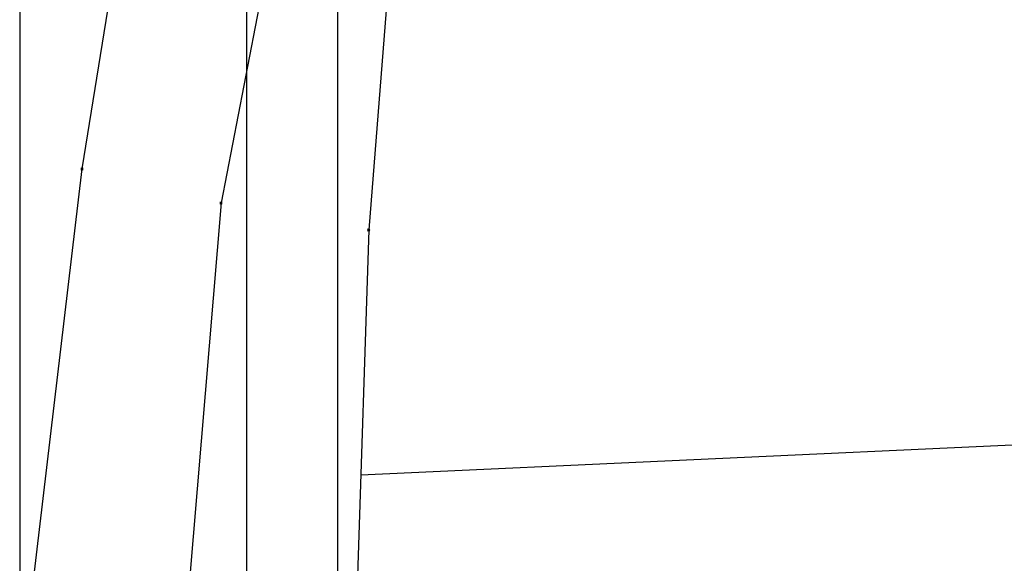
# Model space of a CAD drawing. Extents: x 3409653 to 3410193, y 5788342 to 5789000.
# Tile 25 of 79: x 3409684 to 3409738, y 5788814 to 5788844. Entities that reach past the tile are written whole.
import ezdxf

# ---------------------------------------------------------------- set-up
doc = ezdxf.new("R2010")
doc.units = 0
doc.header["$MEASUREMENT"] = 0
doc.linetypes.add('LINIENART0', pattern=[0])
for name, color, linetype in [('NULLEBENE', 7, 'Continuous'), ('Rahmen', 7, 'Continuous'), ('TOP-HOEHENI', 7, 'Continuous')]:
    doc.layers.add(name, color=color, linetype=linetype)

# ---------------------------------------------------------------- blocks, each defined once
blk = doc.blocks.new('GELAEN-109')
at = {"layer": 'NULLEBENE', "color": 1, "linetype": 'LINIENART0'}
for p, q in [((-0.188, 0.188), (0.188, -0.188)), ((-0.188, -0.188), (0.188, 0.188))]:
    blk.add_line(p, q, dxfattribs=at)

msp = doc.modelspace()

# ---------------------------------------------------------------- linework, layer by layer
at = {"layer": 'Rahmen', "color": 144, "linetype": 'LINIENART0'}
for p, q in [((3409683.91, 5788902.46974), (3409683.91, 5788634.46974)), ((3409683.91, 5788902.46974), (3409683.91, 5788634.46974)), ((3409701.41058, 5788894.4705), (3409701.4105, 5788634.4705)), ((3409701.41058, 5788894.4705), (3409701.4105, 5788634.4705))]:
    msp.add_line(p, q, dxfattribs=at)
at = {"layer": 'Rahmen', "color": 161, "linetype": 'LINIENART0'}
msp.add_line((3409696.41, 5788634.46974), (3409696.41, 5788899.46974), dxfattribs=at)
msp.add_line((3409696.41, 5788634.46974), (3409696.41, 5788899.46974), dxfattribs=at)
at = {"layer": 'TOP-HOEHENI', "color": 95, "linetype": 'LINIENART0'}
for p, q in [((3409687.347, 5788835.516), (3409691.42, 5788860.827)), ((3409699.409, 5788856.361), (3409694.999, 5788833.646)), ((3409704.957, 5788855.184), (3409703.128, 5788832.161)), ((3409684.632, 5788812.492), (3409687.347, 5788835.516)), ((3409694.999, 5788833.646), (3409693.246, 5788812.65)), ((3409703.128, 5788832.161), (3409702.467, 5788811.649)), ((3409702.693, 5788818.674), (3409754.361, 5788821.051))]:
    msp.add_line(p, q, dxfattribs=at)

# ---------------------------------------------------------------- block references
at = {"layer": 'TOP-HOEHENI', "xscale": 0.333, "yscale": 0.333}
for p in [(3409687.347, 5788835.516), (3409694.999, 5788833.646), (3409703.128, 5788832.161)]:
    msp.add_blockref('GELAEN-109', p, dxfattribs=at)

doc.saveas('drawing.dxf')
